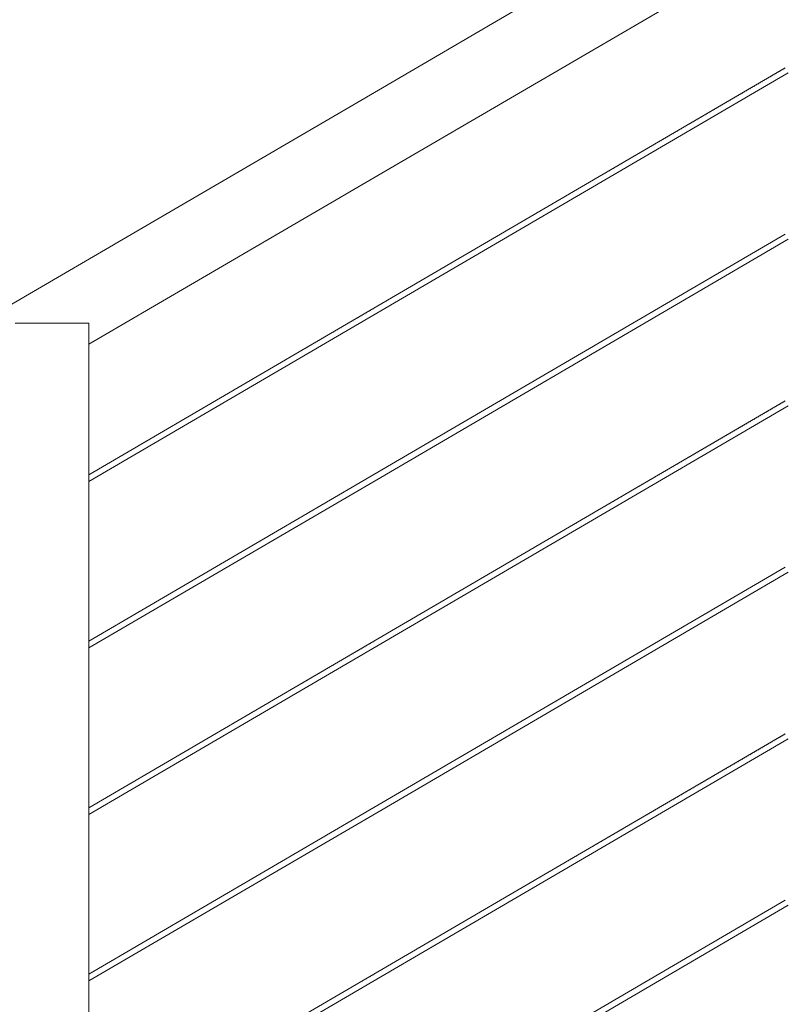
# Model space of a CAD drawing. Header units: millimetres. Extents: x -126680 to -83680, y 18016 to 39016.
# Tile 106 of 121: x -109391 to -108872, y 32238 to 32909. Entities that reach past the tile are written whole.
import ezdxf

# ---------------------------------------------------------------- set-up
doc = ezdxf.new("R2010")
doc.units = ezdxf.units.MM
doc.header["$MEASUREMENT"] = 0
doc.linetypes.add('Wipeout_Contour', pattern=[1000, 0, -1000])
doc.layers.add('Nowe_Konstrukcja - Schody', color=7, linetype='Continuous')
doc.layers.add('Nowe_Konstrukcja - Schody_Nr_pióra__101', color=250, linetype='Continuous', lineweight=13, true_color=0x333333)

msp = doc.modelspace()

# ---------------------------------------------------------------- wipeouts: each hides what was drawn before it
at = {"color": 254, "linetype": 'Wipeout_Contour', "lineweight": 0, "ltscale": 456767.893171}
msp.add_wipeout([(-109440.63, 32686.77), (-109437.9, 32682.09), (-109377.9, 32717.16), (-109380.63, 32721.83)], dxfattribs=at).dxf.layer = 'Nowe_Konstrukcja - Schody'
at = {"color": 254, "linetype": 'Wipeout_Contour', "lineweight": 0, "ltscale": 454692.498685}
msp.add_wipeout([(-109149.69, 32145.02), (-109148.98, 32143.8), (-108868.98, 32307.43), (-108869.69, 32308.65)], dxfattribs=at).dxf.layer = 'Nowe_Konstrukcja - Schody'

# ---------------------------------------------------------------- next in the draw order: wipeouts: each hides what was drawn before it
at = {"color": 254, "linetype": 'Wipeout_Contour', "lineweight": 0, "ltscale": 799273.953589}
msp.add_wipeout([(-109377.9, 32717.16), (-109437.9, 32682.09), (-109433.81, 32675.09), (-109393.98, 32698.36), (-109393.98, 32701.89), (-109387.94, 32701.89), (-109373.81, 32710.15)], dxfattribs=at).dxf.layer = 'Nowe_Konstrukcja - Schody'
at = {"color": 254, "linetype": 'Wipeout_Contour', "lineweight": 0, "ltscale": 454688.376932}
msp.add_wipeout([(-109148.98, 32143.8), (-109148.27, 32142.58), (-108868.27, 32306.21), (-108868.98, 32307.43)], dxfattribs=at).dxf.layer = 'Nowe_Konstrukcja - Schody'

# ---------------------------------------------------------------- next in the draw order: wipeouts: each hides what was drawn before it
at = {"color": 254, "linetype": 'Wipeout_Contour', "lineweight": 0, "ltscale": 342485.304716}
msp.add_wipeout([(-109373.81, 32710.15), (-109387.94, 32701.89), (-109368.98, 32701.89)], dxfattribs=at).dxf.layer = 'Nowe_Konstrukcja - Schody'
at = {"color": 254, "linetype": 'Wipeout_Contour', "lineweight": 0, "ltscale": 454685.462424}
msp.add_wipeout([(-109148.27, 32142.58), (-109147.97, 32142.07), (-108867.97, 32305.71), (-108868.27, 32306.21)], dxfattribs=at).dxf.layer = 'Nowe_Konstrukcja - Schody'

# ---------------------------------------------------------------- next in the draw order: wipeouts: each hides what was drawn before it
at = {"color": 254, "linetype": 'Wipeout_Contour', "lineweight": 0, "ltscale": 456778.593847}
msp.add_wipeout([(-109381.59, 32723.48), (-109441.59, 32688.41), (-109440.63, 32686.77), (-109380.63, 32721.83)], dxfattribs=at).dxf.layer = 'Nowe_Konstrukcja - Schody'
at = {"color": 254, "linetype": 'Wipeout_Contour', "lineweight": 0, "ltscale": 454695.413215}
msp.add_wipeout([(-109149.99, 32145.52), (-109149.69, 32145.02), (-108869.69, 32308.65), (-108869.99, 32309.16)], dxfattribs=at).dxf.layer = 'Nowe_Konstrukcja - Schody'

# ---------------------------------------------------------------- next in the draw order: wipeouts: each hides what was drawn before it
at = {"color": 254, "linetype": 'Wipeout_Contour', "lineweight": 0, "ltscale": 456325.458501}
msp.add_wipeout([(-109380.63, 32721.83), (-109377.9, 32717.16), (-109157.9, 32845.73), (-109160.63, 32850.41)], dxfattribs=at).dxf.layer = 'Nowe_Konstrukcja - Schody'

# ---------------------------------------------------------------- next in the draw order: wipeouts: each hides what was drawn before it
at = {"color": 254, "linetype": 'Wipeout_Contour', "lineweight": 0, "ltscale": 456305.667572}
msp.add_wipeout([(-109377.9, 32717.16), (-109373.81, 32710.15), (-109153.81, 32838.72), (-109157.9, 32845.73)], dxfattribs=at).dxf.layer = 'Nowe_Konstrukcja - Schody'

# ---------------------------------------------------------------- next in the draw order: wipeouts: each hides what was drawn before it
at = {"color": 254, "linetype": 'Wipeout_Contour', "lineweight": 0, "ltscale": 456279.810542}
msp.add_wipeout([(-109373.81, 32710.15), (-109368.98, 32701.89), (-109148.98, 32830.46), (-109153.81, 32838.72)], dxfattribs=at).dxf.layer = 'Nowe_Konstrukcja - Schody'

# ---------------------------------------------------------------- next in the draw order: wipeouts: each hides what was drawn before it
at = {"color": 254, "linetype": 'Wipeout_Contour', "lineweight": 0, "ltscale": 456240.691153}
msp.add_wipeout([(-109368.98, 32701.89), (-109350.02, 32701.89), (-109144.15, 32822.2), (-109148.98, 32830.46)], dxfattribs=at).dxf.layer = 'Nowe_Konstrukcja - Schody'

# ---------------------------------------------------------------- next in the draw order: wipeouts: each hides what was drawn before it
at = {"color": 254, "linetype": 'Wipeout_Contour', "lineweight": 0, "ltscale": 570330.904603}
msp.add_wipeout([(-109350.02, 32701.89), (-109343.98, 32701.89), (-109343.98, 32696.03), (-109140.06, 32815.2), (-109144.15, 32822.2)], dxfattribs=at).dxf.layer = 'Nowe_Konstrukcja - Schody'

# ---------------------------------------------------------------- next in the draw order: wipeouts: each hides what was drawn before it
at = {"color": 254, "linetype": 'Wipeout_Contour', "lineweight": 0, "ltscale": 456182.905466}
msp.add_wipeout([(-109343.98, 32696.03), (-109343.98, 32689.75), (-109137.33, 32810.52), (-109140.06, 32815.2)], dxfattribs=at).dxf.layer = 'Nowe_Konstrukcja - Schody'

# ---------------------------------------------------------------- next in the draw order: wipeouts: each hides what was drawn before it
at = {"color": 254, "linetype": 'Wipeout_Contour', "lineweight": 0, "ltscale": 456175.123565}
msp.add_wipeout([(-109137.33, 32810.52), (-109343.98, 32689.75), (-109343.98, 32687.55), (-109136.37, 32808.88)], dxfattribs=at).dxf.layer = 'Nowe_Konstrukcja - Schody'

# ---------------------------------------------------------------- next in the draw order: wipeouts: each hides what was drawn before it
at = {"color": 254, "linetype": 'Wipeout_Contour', "lineweight": 0, "ltscale": 456336.169557}
msp.add_wipeout([(-109161.59, 32852.05), (-109381.59, 32723.48), (-109380.63, 32721.83), (-109160.63, 32850.41)], dxfattribs=at).dxf.layer = 'Nowe_Konstrukcja - Schody'
at = {"color": 254, "linetype": 'Wipeout_Contour', "lineweight": 0, "ltscale": 456084.714836}
msp.add_wipeout([(-109393.98, 31766.83), (-109343.98, 31766.83), (-109343.98, 32701.89), (-109393.98, 32701.89)], dxfattribs=at).dxf.layer = 'Nowe_Konstrukcja - Schody'

# ---------------------------------------------------------------- next in the draw order: linework, layer by layer
at = {"layer": 'Nowe_Konstrukcja - Schody_Nr_pióra__101', "color": 250, "linetype": 'Continuous', "lineweight": 13, "true_color": 0x333333}
msp.add_line((-109441.59, 32688.41), (-109381.59, 32723.48), dxfattribs=at)

# ---------------------------------------------------------------- next in the draw order: wipeouts: each hides what was drawn before it
at = {"color": 254, "linetype": 'Wipeout_Contour', "lineweight": 0, "ltscale": 455536.467559}
msp.add_wipeout([(-109160.63, 32850.41), (-109157.9, 32845.73), (-108877.9, 33009.36), (-108880.63, 33014.04)], dxfattribs=at).dxf.layer = 'Nowe_Konstrukcja - Schody'
at = {"color": 254, "linetype": 'Wipeout_Contour', "lineweight": 0, "ltscale": 455574.096281}
msp.add_wipeout([(-109343.98, 32144.81), (-109343.98, 32143.17), (-109148.98, 32257.13), (-109149.69, 32258.35)], dxfattribs=at).dxf.layer = 'Nowe_Konstrukcja - Schody'

# ---------------------------------------------------------------- next in the draw order: wipeouts: each hides what was drawn before it
at = {"color": 254, "linetype": 'Wipeout_Contour', "lineweight": 0, "ltscale": 455516.642353}
msp.add_wipeout([(-109157.9, 32845.73), (-109153.81, 32838.72), (-108873.81, 33002.36), (-108877.9, 33009.36)], dxfattribs=at).dxf.layer = 'Nowe_Konstrukcja - Schody'
at = {"color": 254, "linetype": 'Wipeout_Contour', "lineweight": 0, "ltscale": 455571.111625}
msp.add_wipeout([(-109343.98, 32143.17), (-109343.98, 32141.53), (-109148.27, 32255.91), (-109148.98, 32257.13)], dxfattribs=at).dxf.layer = 'Nowe_Konstrukcja - Schody'

# ---------------------------------------------------------------- next in the draw order: wipeouts: each hides what was drawn before it
at = {"color": 254, "linetype": 'Wipeout_Contour', "lineweight": 0, "ltscale": 455490.740535}
msp.add_wipeout([(-109153.81, 32838.72), (-109148.98, 32830.46), (-108868.98, 32994.1), (-108873.81, 33002.36)], dxfattribs=at).dxf.layer = 'Nowe_Konstrukcja - Schody'
at = {"color": 254, "linetype": 'Wipeout_Contour', "lineweight": 0, "ltscale": 455569.002634}
msp.add_wipeout([(-109343.98, 32141.53), (-109343.98, 32140.85), (-109147.97, 32255.4), (-109148.27, 32255.91)], dxfattribs=at).dxf.layer = 'Nowe_Konstrukcja - Schody'

# ---------------------------------------------------------------- next in the draw order: wipeouts: each hides what was drawn before it
at = {"color": 254, "linetype": 'Wipeout_Contour', "lineweight": 0, "ltscale": 455462.705975}
msp.add_wipeout([(-109148.98, 32830.46), (-109144.15, 32822.2), (-108864.15, 32985.84), (-108868.98, 32994.1)], dxfattribs=at).dxf.layer = 'Nowe_Konstrukcja - Schody'
at = {"color": 254, "linetype": 'Wipeout_Contour', "lineweight": 0, "ltscale": 455576.208217}
msp.add_wipeout([(-109343.98, 32145.49), (-109343.98, 32144.81), (-109149.69, 32258.35), (-109149.99, 32258.86)], dxfattribs=at).dxf.layer = 'Nowe_Konstrukcja - Schody'

# ---------------------------------------------------------------- next in the draw order: wipeouts: each hides what was drawn before it
at = {"color": 254, "linetype": 'Wipeout_Contour', "lineweight": 0, "ltscale": 455436.80668}
msp.add_wipeout([(-109144.15, 32822.2), (-109140.06, 32815.2), (-108860.06, 32978.84), (-108864.15, 32985.84)], dxfattribs=at).dxf.layer = 'Nowe_Konstrukcja - Schody'
at = {"color": 254, "linetype": 'Wipeout_Contour', "lineweight": 0, "ltscale": 454821.226477}
msp.add_wipeout([(-109149.69, 32258.35), (-109148.98, 32257.13), (-108868.98, 32420.77), (-108869.69, 32421.99)], dxfattribs=at).dxf.layer = 'Nowe_Konstrukcja - Schody'

# ---------------------------------------------------------------- next in the draw order: wipeouts: each hides what was drawn before it
at = {"color": 254, "linetype": 'Wipeout_Contour', "lineweight": 0, "ltscale": 455416.985031}
msp.add_wipeout([(-109140.06, 32815.2), (-109137.33, 32810.52), (-108857.33, 32974.16), (-108860.06, 32978.84)], dxfattribs=at).dxf.layer = 'Nowe_Konstrukcja - Schody'
at = {"color": 254, "linetype": 'Wipeout_Contour', "lineweight": 0, "ltscale": 454817.101023}
msp.add_wipeout([(-109148.98, 32257.13), (-109148.27, 32255.91), (-108868.27, 32419.55), (-108868.98, 32420.77)], dxfattribs=at).dxf.layer = 'Nowe_Konstrukcja - Schody'

# ---------------------------------------------------------------- next in the draw order: wipeouts: each hides what was drawn before it
at = {"color": 254, "linetype": 'Wipeout_Contour', "lineweight": 0, "ltscale": 455406.257916}
msp.add_wipeout([(-108857.33, 32974.16), (-109137.33, 32810.52), (-109136.37, 32808.88), (-108856.37, 32972.52)], dxfattribs=at).dxf.layer = 'Nowe_Konstrukcja - Schody'
at = {"color": 254, "linetype": 'Wipeout_Contour', "lineweight": 0, "ltscale": 454814.183897}
msp.add_wipeout([(-109148.27, 32255.91), (-109147.97, 32255.4), (-108867.97, 32419.04), (-108868.27, 32419.55)], dxfattribs=at).dxf.layer = 'Nowe_Konstrukcja - Schody'

# ---------------------------------------------------------------- next in the draw order: wipeouts: each hides what was drawn before it
at = {"color": 254, "linetype": 'Wipeout_Contour', "lineweight": 0, "ltscale": 455547.197166}
msp.add_wipeout([(-108881.59, 33015.68), (-109161.59, 32852.05), (-109160.63, 32850.41), (-108880.63, 33014.04)], dxfattribs=at).dxf.layer = 'Nowe_Konstrukcja - Schody'
at = {"color": 254, "linetype": 'Wipeout_Contour', "lineweight": 0, "ltscale": 454824.143624}
msp.add_wipeout([(-109149.99, 32258.86), (-109149.69, 32258.35), (-108869.69, 32421.99), (-108869.99, 32422.49)], dxfattribs=at).dxf.layer = 'Nowe_Konstrukcja - Schody'

# ---------------------------------------------------------------- next in the draw order: linework, layer by layer
at = {"layer": 'Nowe_Konstrukcja - Schody_Nr_pióra__101', "color": 250, "linetype": 'Continuous', "lineweight": 13, "true_color": 0x333333}
msp.add_line((-109381.59, 32723.48), (-109161.59, 32852.05), dxfattribs=at)

# ---------------------------------------------------------------- next in the draw order: wipeouts: each hides what was drawn before it
at = {"color": 254, "linetype": 'Wipeout_Contour', "lineweight": 0, "ltscale": 455702.473891}
msp.add_wipeout([(-109343.98, 32258.14), (-109343.98, 32256.5), (-109148.98, 32370.46), (-109149.69, 32371.69)], dxfattribs=at).dxf.layer = 'Nowe_Konstrukcja - Schody'

# ---------------------------------------------------------------- next in the draw order: wipeouts: each hides what was drawn before it
at = {"color": 254, "linetype": 'Wipeout_Contour', "lineweight": 0, "ltscale": 455699.484389}
msp.add_wipeout([(-109343.98, 32256.5), (-109343.98, 32254.87), (-109148.27, 32369.24), (-109148.98, 32370.46)], dxfattribs=at).dxf.layer = 'Nowe_Konstrukcja - Schody'

# ---------------------------------------------------------------- next in the draw order: wipeouts: each hides what was drawn before it
at = {"color": 254, "linetype": 'Wipeout_Contour', "lineweight": 0, "ltscale": 455697.371969}
msp.add_wipeout([(-109343.98, 32254.87), (-109343.98, 32254.19), (-109147.97, 32368.74), (-109148.27, 32369.24)], dxfattribs=at).dxf.layer = 'Nowe_Konstrukcja - Schody'

# ---------------------------------------------------------------- next in the draw order: wipeouts: each hides what was drawn before it
at = {"color": 254, "linetype": 'Wipeout_Contour', "lineweight": 0, "ltscale": 455704.589255}
msp.add_wipeout([(-109343.98, 32258.82), (-109343.98, 32258.14), (-109149.69, 32371.69), (-109149.99, 32372.19)], dxfattribs=at).dxf.layer = 'Nowe_Konstrukcja - Schody'

# ---------------------------------------------------------------- next in the draw order: linework, layer by layer
at = {"layer": 'Nowe_Konstrukcja - Schody_Nr_pióra__101', "color": 250, "linetype": 'Continuous', "lineweight": 13, "true_color": 0x333333}
for p, q in [((-109149.99, 32145.52), (-108869.99, 32309.16)), ((-109147.97, 32142.07), (-108867.97, 32305.71)), ((-109343.98, 32145.49), (-109149.99, 32258.86)), ((-109343.98, 32140.85), (-109147.97, 32255.4))]:
    msp.add_line(p, q, dxfattribs=at)

# ---------------------------------------------------------------- next in the draw order: wipeouts: each hides what was drawn before it
at = {"color": 254, "linetype": 'Wipeout_Contour', "lineweight": 0, "ltscale": 454950.369568}
msp.add_wipeout([(-109149.69, 32371.69), (-109148.98, 32370.46), (-108868.98, 32534.1), (-108869.69, 32535.32)], dxfattribs=at).dxf.layer = 'Nowe_Konstrukcja - Schody'

# ---------------------------------------------------------------- next in the draw order: wipeouts: each hides what was drawn before it
at = {"color": 254, "linetype": 'Wipeout_Contour', "lineweight": 0, "ltscale": 454946.240418}
msp.add_wipeout([(-109148.98, 32370.46), (-109148.27, 32369.24), (-108868.27, 32532.88), (-108868.98, 32534.1)], dxfattribs=at).dxf.layer = 'Nowe_Konstrukcja - Schody'

# ---------------------------------------------------------------- next in the draw order: wipeouts: each hides what was drawn before it
at = {"color": 254, "linetype": 'Wipeout_Contour', "lineweight": 0, "ltscale": 454943.320679}
msp.add_wipeout([(-109148.27, 32369.24), (-109147.97, 32368.74), (-108867.97, 32532.37), (-108868.27, 32532.88)], dxfattribs=at).dxf.layer = 'Nowe_Konstrukcja - Schody'

# ---------------------------------------------------------------- next in the draw order: wipeouts: each hides what was drawn before it
at = {"color": 254, "linetype": 'Wipeout_Contour', "lineweight": 0, "ltscale": 454953.289328}
msp.add_wipeout([(-109149.99, 32372.19), (-109149.69, 32371.69), (-108869.69, 32535.32), (-108869.99, 32535.83)], dxfattribs=at).dxf.layer = 'Nowe_Konstrukcja - Schody'

# ---------------------------------------------------------------- next in the draw order: wipeouts: each hides what was drawn before it
at = {"color": 254, "linetype": 'Wipeout_Contour', "lineweight": 0, "ltscale": 455831.266203}
msp.add_wipeout([(-109343.98, 32371.47), (-109343.98, 32369.84), (-109148.98, 32483.8), (-109149.69, 32485.02)], dxfattribs=at).dxf.layer = 'Nowe_Konstrukcja - Schody'

# ---------------------------------------------------------------- next in the draw order: wipeouts: each hides what was drawn before it
at = {"color": 254, "linetype": 'Wipeout_Contour', "lineweight": 0, "ltscale": 455828.27186}
msp.add_wipeout([(-109343.98, 32369.84), (-109343.98, 32368.2), (-109148.27, 32482.58), (-109148.98, 32483.8)], dxfattribs=at).dxf.layer = 'Nowe_Konstrukcja - Schody'

# ---------------------------------------------------------------- next in the draw order: wipeouts: each hides what was drawn before it
at = {"color": 254, "linetype": 'Wipeout_Contour', "lineweight": 0, "ltscale": 455826.156015}
msp.add_wipeout([(-109343.98, 32368.2), (-109343.98, 32367.52), (-109147.97, 32482.07), (-109148.27, 32482.58)], dxfattribs=at).dxf.layer = 'Nowe_Konstrukcja - Schody'

# ---------------------------------------------------------------- next in the draw order: wipeouts: each hides what was drawn before it
at = {"color": 254, "linetype": 'Wipeout_Contour', "lineweight": 0, "ltscale": 455833.384983}
msp.add_wipeout([(-109343.98, 32372.15), (-109343.98, 32371.47), (-109149.69, 32485.02), (-109149.99, 32485.52)], dxfattribs=at).dxf.layer = 'Nowe_Konstrukcja - Schody'

# ---------------------------------------------------------------- next in the draw order: linework, layer by layer
at = {"layer": 'Nowe_Konstrukcja - Schody_Nr_pióra__101', "color": 250, "linetype": 'Continuous', "lineweight": 13, "true_color": 0x333333}
for p, q in [((-109149.99, 32258.86), (-108869.99, 32422.49)), ((-109147.97, 32255.4), (-108867.97, 32419.04)), ((-109343.98, 32258.82), (-109149.99, 32372.19)), ((-109343.98, 32254.19), (-109147.97, 32368.74))]:
    msp.add_line(p, q, dxfattribs=at)

# ---------------------------------------------------------------- next in the draw order: wipeouts: each hides what was drawn before it
at = {"color": 254, "linetype": 'Wipeout_Contour', "lineweight": 0, "ltscale": 455079.927603}
msp.add_wipeout([(-109149.69, 32485.02), (-109148.98, 32483.8), (-108868.98, 32647.43), (-108869.69, 32648.65)], dxfattribs=at).dxf.layer = 'Nowe_Konstrukcja - Schody'

# ---------------------------------------------------------------- next in the draw order: wipeouts: each hides what was drawn before it
at = {"color": 254, "linetype": 'Wipeout_Contour', "lineweight": 0, "ltscale": 455075.794764}
msp.add_wipeout([(-109148.98, 32483.8), (-109148.27, 32482.58), (-108868.27, 32646.21), (-108868.98, 32647.43)], dxfattribs=at).dxf.layer = 'Nowe_Konstrukcja - Schody'

# ---------------------------------------------------------------- next in the draw order: wipeouts: each hides what was drawn before it
at = {"color": 254, "linetype": 'Wipeout_Contour', "lineweight": 0, "ltscale": 455072.872415}
msp.add_wipeout([(-109148.27, 32482.58), (-109147.97, 32482.07), (-108867.97, 32645.71), (-108868.27, 32646.21)], dxfattribs=at).dxf.layer = 'Nowe_Konstrukcja - Schody'

# ---------------------------------------------------------------- next in the draw order: wipeouts: each hides what was drawn before it
at = {"color": 254, "linetype": 'Wipeout_Contour', "lineweight": 0, "ltscale": 455082.849972}
msp.add_wipeout([(-109149.99, 32485.52), (-109149.69, 32485.02), (-108869.69, 32648.65), (-108869.99, 32649.16)], dxfattribs=at).dxf.layer = 'Nowe_Konstrukcja - Schody'

# ---------------------------------------------------------------- next in the draw order: wipeouts: each hides what was drawn before it
at = {"color": 254, "linetype": 'Wipeout_Contour', "lineweight": 0, "ltscale": 455960.472853}
msp.add_wipeout([(-109343.98, 32484.81), (-109343.98, 32483.17), (-109148.98, 32597.13), (-109149.69, 32598.35)], dxfattribs=at).dxf.layer = 'Nowe_Konstrukcja - Schody'

# ---------------------------------------------------------------- next in the draw order: wipeouts: each hides what was drawn before it
at = {"color": 254, "linetype": 'Wipeout_Contour', "lineweight": 0, "ltscale": 455957.473675}
msp.add_wipeout([(-109343.98, 32483.17), (-109343.98, 32481.53), (-109148.27, 32595.91), (-109148.98, 32597.13)], dxfattribs=at).dxf.layer = 'Nowe_Konstrukcja - Schody'

# ---------------------------------------------------------------- next in the draw order: wipeouts: each hides what was drawn before it
at = {"color": 254, "linetype": 'Wipeout_Contour', "lineweight": 0, "ltscale": 455955.354413}
msp.add_wipeout([(-109343.98, 32481.53), (-109343.98, 32480.85), (-109147.97, 32595.4), (-109148.27, 32595.91)], dxfattribs=at).dxf.layer = 'Nowe_Konstrukcja - Schody'

# ---------------------------------------------------------------- next in the draw order: wipeouts: each hides what was drawn before it
at = {"color": 254, "linetype": 'Wipeout_Contour', "lineweight": 0, "ltscale": 455962.595054}
msp.add_wipeout([(-109343.98, 32485.49), (-109343.98, 32484.81), (-109149.69, 32598.35), (-109149.99, 32598.86)], dxfattribs=at).dxf.layer = 'Nowe_Konstrukcja - Schody'

# ---------------------------------------------------------------- next in the draw order: linework, layer by layer
at = {"layer": 'Nowe_Konstrukcja - Schody_Nr_pióra__101', "color": 250, "linetype": 'Continuous', "lineweight": 13, "true_color": 0x333333}
for p, q in [((-109149.99, 32372.19), (-108869.99, 32535.83)), ((-109147.97, 32368.74), (-108867.97, 32532.37)), ((-109343.98, 32372.15), (-109149.99, 32485.52)), ((-109343.98, 32367.52), (-109147.97, 32482.07))]:
    msp.add_line(p, q, dxfattribs=at)

# ---------------------------------------------------------------- next in the draw order: wipeouts: each hides what was drawn before it
at = {"color": 254, "linetype": 'Wipeout_Contour', "lineweight": 0, "ltscale": 455209.900229}
msp.add_wipeout([(-109149.69, 32598.35), (-109148.98, 32597.13), (-108868.98, 32760.77), (-108869.69, 32761.99)], dxfattribs=at).dxf.layer = 'Nowe_Konstrukcja - Schody'

# ---------------------------------------------------------------- next in the draw order: wipeouts: each hides what was drawn before it
at = {"color": 254, "linetype": 'Wipeout_Contour', "lineweight": 0, "ltscale": 455205.763706}
msp.add_wipeout([(-109148.98, 32597.13), (-109148.27, 32595.91), (-108868.27, 32759.55), (-108868.98, 32760.77)], dxfattribs=at).dxf.layer = 'Nowe_Konstrukcja - Schody'

# ---------------------------------------------------------------- next in the draw order: wipeouts: each hides what was drawn before it
at = {"color": 254, "linetype": 'Wipeout_Contour', "lineweight": 0, "ltscale": 455202.838753}
msp.add_wipeout([(-109148.27, 32595.91), (-109147.97, 32595.4), (-108867.97, 32759.04), (-108868.27, 32759.55)], dxfattribs=at).dxf.layer = 'Nowe_Konstrukcja - Schody'

# ---------------------------------------------------------------- next in the draw order: wipeouts: each hides what was drawn before it
at = {"color": 254, "linetype": 'Wipeout_Contour', "lineweight": 0, "ltscale": 455212.825203}
msp.add_wipeout([(-109149.99, 32598.86), (-109149.69, 32598.35), (-108869.69, 32761.99), (-108869.99, 32762.49)], dxfattribs=at).dxf.layer = 'Nowe_Konstrukcja - Schody'

# ---------------------------------------------------------------- next in the draw order: wipeouts: each hides what was drawn before it
at = {"color": 254, "linetype": 'Wipeout_Contour', "lineweight": 0, "ltscale": 456090.093475}
msp.add_wipeout([(-109343.98, 32598.14), (-109343.98, 32596.5), (-109148.98, 32710.46), (-109149.69, 32711.69)], dxfattribs=at).dxf.layer = 'Nowe_Konstrukcja - Schody'

# ---------------------------------------------------------------- next in the draw order: wipeouts: each hides what was drawn before it
at = {"color": 254, "linetype": 'Wipeout_Contour', "lineweight": 0, "ltscale": 456087.089488}
msp.add_wipeout([(-109343.98, 32596.5), (-109343.98, 32594.87), (-109148.27, 32709.24), (-109148.98, 32710.46)], dxfattribs=at).dxf.layer = 'Nowe_Konstrukcja - Schody'

# ---------------------------------------------------------------- next in the draw order: wipeouts: each hides what was drawn before it
at = {"color": 254, "linetype": 'Wipeout_Contour', "lineweight": 0, "ltscale": 456084.966793}
msp.add_wipeout([(-109343.98, 32594.87), (-109343.98, 32594.19), (-109147.97, 32708.74), (-109148.27, 32709.24)], dxfattribs=at).dxf.layer = 'Nowe_Konstrukcja - Schody'

# ---------------------------------------------------------------- next in the draw order: wipeouts: each hides what was drawn before it
at = {"color": 254, "linetype": 'Wipeout_Contour', "lineweight": 0, "ltscale": 456092.219092}
msp.add_wipeout([(-109343.98, 32598.82), (-109343.98, 32598.14), (-109149.69, 32711.69), (-109149.99, 32712.19)], dxfattribs=at).dxf.layer = 'Nowe_Konstrukcja - Schody'

# ---------------------------------------------------------------- next in the draw order: linework, layer by layer
at = {"layer": 'Nowe_Konstrukcja - Schody_Nr_pióra__101', "color": 250, "linetype": 'Continuous', "lineweight": 13, "true_color": 0x333333}
for p, q in [((-109393.98, 32701.89), (-109343.98, 32701.89)), ((-109343.98, 31766.83), (-109343.98, 32701.89)), ((-109149.99, 32485.52), (-108869.99, 32649.16)), ((-109147.97, 32482.07), (-108867.97, 32645.71)), ((-109343.98, 32485.49), (-109149.99, 32598.86)), ((-109343.98, 32480.85), (-109147.97, 32595.4))]:
    msp.add_line(p, q, dxfattribs=at)

# ---------------------------------------------------------------- next in the draw order: wipeouts: each hides what was drawn before it
at = {"color": 254, "linetype": 'Wipeout_Contour', "lineweight": 0, "ltscale": 455340.287091}
msp.add_wipeout([(-109149.69, 32711.69), (-109148.98, 32710.46), (-108868.98, 32874.1), (-108869.69, 32875.32)], dxfattribs=at).dxf.layer = 'Nowe_Konstrukcja - Schody'

# ---------------------------------------------------------------- next in the draw order: wipeouts: each hides what was drawn before it
at = {"color": 254, "linetype": 'Wipeout_Contour', "lineweight": 0, "ltscale": 455336.14689}
msp.add_wipeout([(-109148.98, 32710.46), (-109148.27, 32709.24), (-108868.27, 32872.88), (-108868.98, 32874.1)], dxfattribs=at).dxf.layer = 'Nowe_Konstrukcja - Schody'

# ---------------------------------------------------------------- next in the draw order: wipeouts: each hides what was drawn before it
at = {"color": 254, "linetype": 'Wipeout_Contour', "lineweight": 0, "ltscale": 455333.219336}
msp.add_wipeout([(-109148.27, 32709.24), (-109147.97, 32708.74), (-108867.97, 32872.37), (-108868.27, 32872.88)], dxfattribs=at).dxf.layer = 'Nowe_Konstrukcja - Schody'

# ---------------------------------------------------------------- next in the draw order: wipeouts: each hides what was drawn before it
at = {"color": 254, "linetype": 'Wipeout_Contour', "lineweight": 0, "ltscale": 455343.214666}
msp.add_wipeout([(-109149.99, 32712.19), (-109149.69, 32711.69), (-108869.69, 32875.32), (-108869.99, 32875.83)], dxfattribs=at).dxf.layer = 'Nowe_Konstrukcja - Schody'

# ---------------------------------------------------------------- next in the draw order: linework, layer by layer
at = {"layer": 'Nowe_Konstrukcja - Schody_Nr_pióra__101', "color": 250, "linetype": 'Continuous', "lineweight": 13, "true_color": 0x333333}
for p, q in [((-109161.59, 32852.05), (-108881.59, 33015.68)), ((-109136.37, 32808.88), (-108856.37, 32972.52)), ((-109149.99, 32712.19), (-108869.99, 32875.83)), ((-109147.97, 32708.74), (-108867.97, 32872.37)), ((-109343.98, 32687.55), (-109136.37, 32808.88)), ((-109149.99, 32598.86), (-108869.99, 32762.49)), ((-109147.97, 32595.4), (-108867.97, 32759.04)), ((-109343.98, 32598.82), (-109149.99, 32712.19)), ((-109343.98, 32594.19), (-109147.97, 32708.74))]:
    msp.add_line(p, q, dxfattribs=at)

doc.saveas('drawing.dxf')
